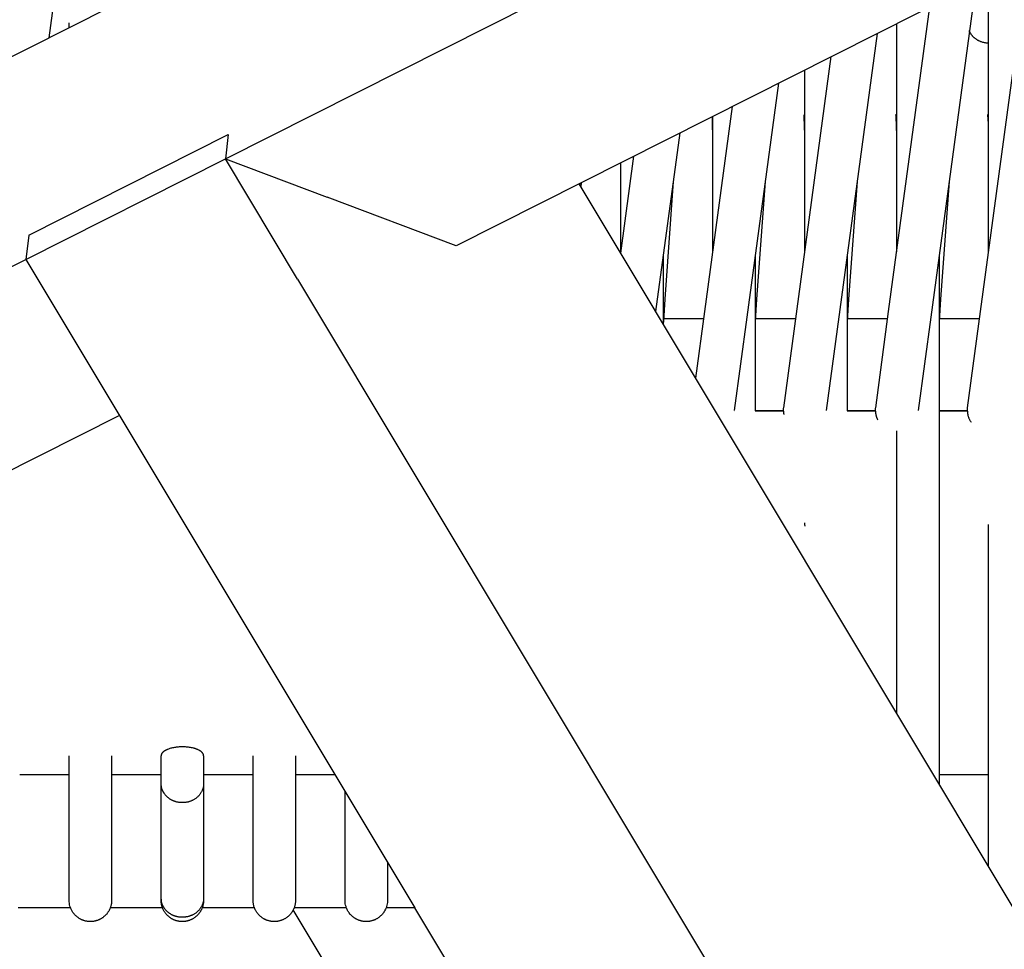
# Model space of a CAD drawing. Header units: millimetres. Extents: x 5000 to 6892, y 0 to 1693.
# Tile 39 of 49: x 5519 to 5658, y 1138 to 1269. Entities that reach past the tile are written whole.
import ezdxf

# ---------------------------------------------------------------- set-up
doc = ezdxf.new("R2010")
doc.units = ezdxf.units.MM
doc.layers.add('Make2D$Sichtbar$Kurven', color=7, linetype='Continuous', true_color=0x000000)

msp = doc.modelspace()

# ---------------------------------------------------------------- linework, layer by layer
at = {"layer": 'Make2D$Sichtbar$Kurven', "color": 18, "lineweight": -3, "true_color": 0x000000}
for points in [[(5531.78, 1331.99), (5522.95, 1266.47)], [(5392.31, 1200.63), (5641.98, 1326.47)], [(5547.9, 1249.36), (5672.05, 1311.93)], [(5729.03, 1311.93), (5580.52, 1237.08)], [(5654.67, 1227.76), (5661.43, 1277.86)], [(5653.98, 1274.11), (5647.62, 1226.97)], [(5655.81, 1236.2), (5655.81, 1271.55)], [(5641.67, 1227.76), (5647.48, 1270.83)], [(5525.81, 1267.92), (5525.81, 1268.6)], [(5642.81, 1236.2), (5642.81, 1268.48)], [(5640.03, 1267.08), (5632.84, 1213.79)], [(5655.81, 1265.7), (5655.73, 1265.71), (5655.64, 1265.71), (5655.56, 1265.72), (5655.48, 1265.72), (5655.39, 1265.73), (5655.31, 1265.75), (5655.22, 1265.76), (5655.14, 1265.78), (5655.06, 1265.8), (5654.97, 1265.82), (5654.89, 1265.85), (5654.81, 1265.88), (5654.73, 1265.91), (5654.64, 1265.94), (5654.56, 1265.97), (5654.48, 1266.01), (5654.42, 1266.04), (5654.36, 1266.07), (5654.3, 1266.1), (5654.25, 1266.14), (5654.19, 1266.17), (5654.14, 1266.21), (5654.08, 1266.24), (5654.03, 1266.28), (5653.98, 1266.32), (5653.92, 1266.36), (5653.87, 1266.4), (5653.83, 1266.44), (5653.78, 1266.48), (5653.73, 1266.53), (5653.68, 1266.57), (5653.64, 1266.61), (5653.6, 1266.66), (5653.55, 1266.71), (5653.51, 1266.75), (5653.47, 1266.8), (5653.43, 1266.85), (5653.39, 1266.9), (5653.36, 1266.95), (5653.32, 1267), (5653.29, 1267.05), (5653.25, 1267.1), (5653.22, 1267.16), (5653.19, 1267.21), (5653.16, 1267.27), (5653.13, 1267.32), (5653.1, 1267.37), (5653.08, 1267.43)], [(5626.84, 1214.18), (5633.53, 1263.8)], [(5629.81, 1236.2), (5629.81, 1261.93)], [(5626.08, 1260.05), (5621.62, 1226.97)], [(5615.67, 1227.76), (5619.58, 1256.77)], [(5616.81, 1252.68), (5616.79, 1254.18), (5616.75, 1255.1), (5616.73, 1255.33)], [(5616.81, 1236.2), (5616.81, 1255.37)], [(5629.81, 1252.61), (5629.79, 1254.18), (5629.74, 1255.1), (5629.72, 1255.43), (5629.71, 1255.59)], [(5642.81, 1252.52), (5642.79, 1254.18), (5642.74, 1255.1), (5642.72, 1255.43), (5642.71, 1255.54), (5642.7, 1255.61)], [(5655.81, 1252.52), (5655.79, 1254.18), (5655.74, 1255.1), (5655.72, 1255.43), (5655.71, 1255.54), (5655.7, 1255.61)], [(5612.13, 1253.02), (5608.73, 1227.79)], [(5520.09, 1238.56), (5548.3, 1252.78)], [(5548.3, 1252.78), (5547.9, 1249.36)], [(5519.68, 1235.14), (5547.9, 1249.36)], [(5558.1, 1232.34), (5547.9, 1249.36)], [(5547.9, 1249.36), (5562.31, 1243.93)], [(5603.79, 1236.03), (5605.64, 1249.74)], [(5603.81, 1236.21), (5603.81, 1248.82)], [(5598.2, 1245.99), (5598.16, 1245.42)], [(5611.21, 1246.15), (5610.01, 1229.5)], [(5624.21, 1246.16), (5623.01, 1229.5)], [(5637.21, 1246.16), (5636.01, 1229.5)], [(5650.21, 1246.17), (5649.01, 1229.5)], [(5725.87, 1032.51), (5597.9, 1245.84)], [(5598.19, 1245.99), (5598.12, 1245.48)], [(5580.52, 1237.08), (5562.31, 1243.93)], [(5520.09, 1238.56), (5519.68, 1235.14)], [(5179.37, 1063.61), (5363.82, 1156.58), (5392.31, 1170.94), (5519.68, 1235.14)], [(5519.68, 1235.14), (5574.67, 1143.47)], [(5609.81, 1235.8), (5609.81, 1225.99)], [(5622.81, 1235.8), (5622.81, 1213.74)], [(5635.81, 1235.8), (5635.81, 1213.74)], [(5648.81, 1235.8), (5648.81, 1164.97)], [(5558.1, 1232.34), (5657.21, 1067.11)], [(5610.01, 1229.5), (5609.82, 1226.43), (5609.81, 1226.1), (5609.81, 1226.1), (5609.81, 1226.1), (5609.81, 1226.1), (5609.81, 1226.1)], [(5623.01, 1229.5), (5622.82, 1226.43), (5622.81, 1226.1), (5622.81, 1226.1), (5622.81, 1226.1), (5622.81, 1226.1), (5622.81, 1226.1)], [(5636.01, 1229.5), (5635.82, 1226.43), (5635.81, 1226.1)], [(5649.01, 1229.5), (5648.82, 1226.43), (5648.81, 1226.1)], [(5609.81, 1226.8), (5615.54, 1226.8)], [(5614.4, 1218.33), (5615.67, 1227.76)], [(5621.62, 1226.97), (5619.85, 1213.79)], [(5622.81, 1226.8), (5628.54, 1226.8)], [(5635.81, 1226.8), (5641.54, 1226.8)], [(5639.84, 1214.18), (5641.67, 1227.76)], [(5647.62, 1226.97), (5645.84, 1213.79)], [(5648.81, 1226.8), (5654.55, 1226.8)], [(5652.84, 1214.18), (5654.67, 1227.76)], [(5626.81, 1213.68), (5626.81, 1213.78), (5626.82, 1213.89), (5626.82, 1214), (5626.83, 1214.11)], [(5639.81, 1213.68), (5639.81, 1213.78), (5639.82, 1213.89), (5639.82, 1214), (5639.83, 1214.11)], [(5652.81, 1213.68), (5652.81, 1213.78), (5652.82, 1213.89), (5652.82, 1214), (5652.83, 1214.11)], [(5532.91, 1213.09), (5475.86, 1184.33)], [(5619.81, 1213.68), (5619.81, 1213.68)], [(5622.81, 1213.79), (5626.81, 1213.79)], [(5622.81, 1213.74), (5626.81, 1213.74)], [(5626.81, 1213.68), (5626.81, 1213.62), (5626.82, 1213.56), (5626.82, 1213.5), (5626.82, 1213.44), (5626.83, 1213.38), (5626.84, 1213.33), (5626.85, 1213.27), (5626.86, 1213.21)], [(5635.81, 1213.79), (5639.81, 1213.79)], [(5635.81, 1213.74), (5639.81, 1213.74)], [(5639.81, 1213.68), (5639.81, 1213.62), (5639.82, 1213.56), (5639.82, 1213.5), (5639.82, 1213.44), (5639.83, 1213.38), (5639.84, 1213.33), (5639.85, 1213.27), (5639.86, 1213.21)], [(5639.86, 1213.21), (5639.87, 1213.16), (5639.88, 1213.11), (5639.89, 1213.06), (5639.9, 1213.02), (5639.92, 1212.97), (5639.93, 1212.92), (5639.94, 1212.87), (5639.96, 1212.82), (5639.98, 1212.78), (5640, 1212.73), (5640.02, 1212.68), (5640.04, 1212.64), (5640.06, 1212.59), (5640.08, 1212.54), (5640.1, 1212.5), (5640.13, 1212.45)], [(5648.81, 1213.79), (5652.81, 1213.79)], [(5648.81, 1213.74), (5652.81, 1213.74)], [(5652.81, 1213.68), (5652.81, 1213.62), (5652.82, 1213.56), (5652.82, 1213.5), (5652.82, 1213.44), (5652.83, 1213.38), (5652.84, 1213.33), (5652.85, 1213.27), (5652.86, 1213.21)], [(5652.86, 1213.21), (5652.87, 1213.14), (5652.89, 1213.07), (5652.91, 1213), (5652.93, 1212.93), (5652.95, 1212.86), (5652.97, 1212.79), (5653, 1212.73), (5653.03, 1212.66), (5653.06, 1212.59), (5653.09, 1212.53), (5653.12, 1212.46), (5653.16, 1212.4), (5653.2, 1212.33), (5653.23, 1212.27), (5653.28, 1212.21), (5653.32, 1212.15)], [(5642.81, 1170.97), (5642.81, 1210.92)], [(5629.86, 1197.44), (5629.85, 1197.5), (5629.84, 1197.56), (5629.83, 1197.62), (5629.82, 1197.68), (5629.82, 1197.74), (5629.82, 1197.8), (5629.81, 1197.86), (5629.81, 1197.92)], [(5655.81, 1164.96), (5655.81, 1197.68)], [(5655.81, 1197.68), (5655.81, 1197.68)], [(5539.25, 1165.64), (5539.22, 1165.62), (5539.19, 1165.6), (5539.17, 1165.58), (5539.14, 1165.56), (5539.12, 1165.54), (5539.1, 1165.52), (5539.08, 1165.5), (5539.06, 1165.48), (5539.04, 1165.46), (5539.02, 1165.44), (5539, 1165.42), (5538.98, 1165.4), (5538.96, 1165.38), (5538.95, 1165.36), (5538.93, 1165.34), (5538.92, 1165.32), (5538.91, 1165.3), (5538.89, 1165.28), (5538.88, 1165.26), (5538.87, 1165.24), (5538.86, 1165.22), (5538.86, 1165.21), (5538.85, 1165.2), (5538.85, 1165.19), (5538.85, 1165.18), (5538.84, 1165.17), (5538.84, 1165.16), (5538.83, 1165.15), (5538.83, 1165.14), (5538.83, 1165.12), (5538.83, 1165.11), (5538.82, 1165.1), (5538.82, 1165.09), (5538.82, 1165.08), (5538.82, 1165.07), (5538.82, 1165.06), (5538.82, 1165.05), (5538.81, 1165.04), (5538.81, 1165.03), (5538.81, 1165.02), (5538.81, 1165.01), (5538.81, 1165), (5538.81, 1164.99)], [(5544.81, 1164.99), (5544.81, 1165), (5544.81, 1165.01), (5544.81, 1165.02), (5544.81, 1165.03), (5544.81, 1165.04), (5544.81, 1165.05), (5544.81, 1165.06), (5544.81, 1165.07), (5544.8, 1165.08), (5544.8, 1165.09), (5544.8, 1165.1), (5544.8, 1165.11), (5544.8, 1165.12), (5544.79, 1165.13), (5544.79, 1165.14), (5544.79, 1165.15), (5544.78, 1165.16), (5544.78, 1165.18), (5544.77, 1165.2), (5544.76, 1165.22), (5544.75, 1165.24), (5544.74, 1165.26), (5544.73, 1165.28), (5544.72, 1165.3), (5544.71, 1165.32), (5544.69, 1165.34), (5544.68, 1165.36), (5544.67, 1165.38), (5544.65, 1165.39), (5544.63, 1165.41), (5544.62, 1165.43), (5544.6, 1165.45), (5544.58, 1165.47), (5544.56, 1165.49), (5544.55, 1165.5), (5544.53, 1165.52), (5544.51, 1165.54), (5544.48, 1165.56), (5544.46, 1165.57), (5544.44, 1165.59), (5544.42, 1165.61), (5544.39, 1165.63), (5544.34, 1165.66), (5544.29, 1165.69), (5544.23, 1165.73), (5544.18, 1165.76), (5544.12, 1165.79), (5544.05, 1165.82), (5543.99, 1165.85), (5543.92, 1165.88), (5543.85, 1165.91), (5543.77, 1165.93), (5543.7, 1165.96), (5543.62, 1165.99), (5543.54, 1166.01), (5543.46, 1166.03), (5543.37, 1166.06), (5543.24, 1166.09), (5543.1, 1166.12), (5542.96, 1166.14), (5542.82, 1166.17), (5542.68, 1166.18), (5542.54, 1166.2), (5542.39, 1166.21), (5542.25, 1166.22), (5542.1, 1166.23), (5541.96, 1166.24), (5541.81, 1166.24), (5541.67, 1166.24), (5541.53, 1166.23), (5541.38, 1166.23), (5541.24, 1166.21), (5541.1, 1166.2), (5540.96, 1166.19), (5540.82, 1166.17), (5540.69, 1166.15), (5540.56, 1166.12), (5540.43, 1166.1), (5540.3, 1166.07), (5540.18, 1166.04), (5540.06, 1166), (5539.94, 1165.97), (5539.83, 1165.93), (5539.72, 1165.88), (5539.67, 1165.86), (5539.61, 1165.84), (5539.56, 1165.82), (5539.51, 1165.79), (5539.47, 1165.77), (5539.42, 1165.74), (5539.38, 1165.72), (5539.33, 1165.69), (5539.29, 1165.66), (5539.25, 1165.64)], [(5525.81, 1161.04), (5525.81, 1164.99)], [(5531.81, 1164.99), (5531.81, 1161.04)], [(5538.81, 1161.04), (5538.81, 1164.99)], [(5544.81, 1164.99), (5544.81, 1161.05)], [(5551.81, 1161.04), (5551.81, 1164.99)], [(5557.81, 1164.99), (5557.81, 1161.05)], [(5648.81, 1164.97), (5648.81, 1161.06)], [(5655.81, 1161.07), (5655.81, 1164.96)], [(5518.81, 1162.33), (5525.81, 1162.33)], [(5531.81, 1162.33), (5538.81, 1162.33)], [(5544.81, 1162.33), (5551.81, 1162.33)], [(5557.81, 1162.33), (5563.36, 1162.33)], [(5648.81, 1162.33), (5655.81, 1162.33)], [(5655.81, 1149.3), (5655.81, 1161.07)], [(5525.81, 1144.84), (5525.81, 1161.04)], [(5531.81, 1161.04), (5531.81, 1144.85)], [(5539.25, 1159.64), (5539.22, 1159.68), (5539.2, 1159.72), (5539.17, 1159.77), (5539.15, 1159.81), (5539.12, 1159.85), (5539.1, 1159.89), (5539.08, 1159.94), (5539.06, 1159.98), (5539.04, 1160.02), (5539.02, 1160.06), (5539, 1160.11), (5538.98, 1160.15), (5538.96, 1160.19), (5538.95, 1160.24), (5538.93, 1160.28), (5538.92, 1160.33), (5538.91, 1160.37), (5538.89, 1160.41), (5538.88, 1160.46), (5538.87, 1160.5), (5538.86, 1160.55), (5538.85, 1160.59), (5538.85, 1160.64), (5538.84, 1160.68), (5538.83, 1160.73), (5538.83, 1160.77), (5538.82, 1160.82), (5538.82, 1160.86), (5538.82, 1160.91), (5538.81, 1160.95), (5538.81, 1161), (5538.81, 1161.04)], [(5538.81, 1144.84), (5538.81, 1161.04)], [(5544.81, 1161.05), (5544.81, 1161), (5544.81, 1160.96), (5544.81, 1160.92), (5544.81, 1160.88), (5544.8, 1160.83), (5544.8, 1160.79), (5544.79, 1160.71), (5544.78, 1160.62), (5544.76, 1160.54), (5544.74, 1160.46), (5544.72, 1160.37), (5544.69, 1160.29), (5544.67, 1160.21), (5544.63, 1160.13), (5544.6, 1160.05), (5544.57, 1159.97), (5544.53, 1159.89), (5544.48, 1159.82), (5544.44, 1159.74), (5544.39, 1159.67), (5544.34, 1159.59), (5544.29, 1159.52), (5544.24, 1159.45), (5544.18, 1159.38), (5544.12, 1159.32), (5544.05, 1159.25), (5543.99, 1159.19), (5543.92, 1159.12), (5543.85, 1159.06), (5543.78, 1159), (5543.7, 1158.95), (5543.62, 1158.89), (5543.54, 1158.84), (5543.46, 1158.79), (5543.37, 1158.74), (5543.3, 1158.7), (5543.24, 1158.67), (5543.17, 1158.64), (5543.1, 1158.61), (5543.03, 1158.58), (5542.96, 1158.55), (5542.89, 1158.53), (5542.82, 1158.5), (5542.75, 1158.48), (5542.68, 1158.46), (5542.61, 1158.44), (5542.54, 1158.43), (5542.47, 1158.41), (5542.39, 1158.4), (5542.32, 1158.39), (5542.25, 1158.37), (5542.18, 1158.37), (5542.11, 1158.36), (5542.03, 1158.35), (5541.96, 1158.35), (5541.89, 1158.35), (5541.82, 1158.35), (5541.74, 1158.35), (5541.67, 1158.35), (5541.6, 1158.35), (5541.53, 1158.36), (5541.46, 1158.37), (5541.38, 1158.37), (5541.31, 1158.38), (5541.24, 1158.4), (5541.17, 1158.41), (5541.1, 1158.42), (5541.03, 1158.44), (5540.96, 1158.46), (5540.89, 1158.48), (5540.83, 1158.5), (5540.76, 1158.52), (5540.69, 1158.54), (5540.62, 1158.57), (5540.56, 1158.59), (5540.49, 1158.62), (5540.43, 1158.65), (5540.36, 1158.68), (5540.3, 1158.71), (5540.24, 1158.75), (5540.18, 1158.78), (5540.12, 1158.82), (5540.06, 1158.86), (5540, 1158.89), (5539.94, 1158.93), (5539.88, 1158.98), (5539.83, 1159.02), (5539.77, 1159.06), (5539.72, 1159.11), (5539.67, 1159.16), (5539.62, 1159.21), (5539.56, 1159.26), (5539.52, 1159.31), (5539.47, 1159.36), (5539.42, 1159.41), (5539.38, 1159.47), (5539.33, 1159.53), (5539.29, 1159.58), (5539.25, 1159.64)], [(5544.81, 1161.05), (5544.81, 1144.85)], [(5551.81, 1144.84), (5551.81, 1161.04)], [(5557.81, 1161.05), (5557.81, 1144.84)], [(5564.81, 1144.84), (5564.81, 1159.91)], [(5648.81, 1161.06), (5648.81, 1160.97)], [(5570.81, 1149.9), (5570.81, 1144.84)], [(5526.46, 1142.68), (5526.34, 1142.84), (5526.23, 1143.01), (5526.13, 1143.19), (5526.05, 1143.37), (5525.98, 1143.55), (5525.92, 1143.74), (5525.87, 1143.93), (5525.84, 1144.12), (5525.82, 1144.31), (5525.81, 1144.5), (5525.81, 1144.54), (5525.81, 1144.84)], [(5531.81, 1144.54), (5531.81, 1144.54), (5531.81, 1144.54), (5531.81, 1144.46), (5531.81, 1144.38), (5531.8, 1144.29), (5531.79, 1144.19), (5531.78, 1144.12), (5531.77, 1144.05), (5531.76, 1143.98), (5531.75, 1143.91), (5531.73, 1143.84), (5531.71, 1143.77), (5531.69, 1143.7), (5531.67, 1143.63), (5531.65, 1143.56), (5531.62, 1143.49), (5531.6, 1143.43), (5531.57, 1143.36), (5531.54, 1143.29), (5531.51, 1143.23), (5531.48, 1143.16), (5531.44, 1143.1), (5531.41, 1143.03), (5531.37, 1142.97), (5531.33, 1142.91), (5531.29, 1142.85), (5531.25, 1142.79), (5531.2, 1142.73), (5531.16, 1142.67), (5531.11, 1142.61), (5531.06, 1142.55), (5531.01, 1142.5), (5530.96, 1142.44), (5530.9, 1142.39), (5530.85, 1142.34), (5530.79, 1142.29), (5530.73, 1142.24), (5530.67, 1142.19), (5530.61, 1142.14), (5530.55, 1142.09), (5530.49, 1142.05), (5530.42, 1142.01), (5530.36, 1141.97), (5530.29, 1141.93), (5530.23, 1141.89), (5530.16, 1141.86), (5530.1, 1141.83), (5530.03, 1141.8), (5529.96, 1141.77), (5529.89, 1141.74), (5529.82, 1141.71), (5529.75, 1141.69), (5529.68, 1141.67), (5529.61, 1141.65), (5529.54, 1141.63), (5529.47, 1141.61), (5529.4, 1141.6), (5529.33, 1141.58), (5529.26, 1141.57), (5529.18, 1141.56), (5529.11, 1141.55), (5529.04, 1141.55), (5528.97, 1141.54), (5528.9, 1141.54), (5528.82, 1141.54), (5528.75, 1141.54), (5528.68, 1141.54), (5528.61, 1141.55), (5528.54, 1141.55), (5528.47, 1141.56), (5528.39, 1141.57), (5528.32, 1141.58), (5528.25, 1141.59), (5528.18, 1141.61), (5528.11, 1141.62), (5528.04, 1141.64), (5527.97, 1141.66), (5527.9, 1141.68), (5527.83, 1141.7), (5527.77, 1141.73), (5527.7, 1141.75), (5527.63, 1141.78), (5527.56, 1141.81), (5527.5, 1141.84), (5527.43, 1141.87), (5527.37, 1141.91), (5527.31, 1141.94), (5527.24, 1141.98), (5527.18, 1142.02), (5527.12, 1142.06), (5527.06, 1142.1), (5527, 1142.15), (5526.94, 1142.19), (5526.88, 1142.24), (5526.83, 1142.29), (5526.77, 1142.34), (5526.72, 1142.39), (5526.66, 1142.45), (5526.61, 1142.5), (5526.56, 1142.56), (5526.51, 1142.62), (5526.46, 1142.68)], [(5531.81, 1144.85), (5531.81, 1144.55), (5531.81, 1144.54), (5531.81, 1144.54)], [(5538.81, 1144.54), (5538.81, 1144.84)], [(5539.25, 1143.44), (5539.22, 1143.48), (5539.2, 1143.52), (5539.17, 1143.57), (5539.15, 1143.61), (5539.12, 1143.65), (5539.1, 1143.69), (5539.08, 1143.74), (5539.06, 1143.78), (5539.04, 1143.82), (5539.02, 1143.86), (5539, 1143.91), (5538.98, 1143.95), (5538.96, 1143.99), (5538.95, 1144.04), (5538.93, 1144.08), (5538.92, 1144.13), (5538.91, 1144.17), (5538.89, 1144.21), (5538.88, 1144.26), (5538.87, 1144.3), (5538.86, 1144.35), (5538.85, 1144.39), (5538.85, 1144.44), (5538.84, 1144.48), (5538.83, 1144.53), (5538.83, 1144.57), (5538.82, 1144.62), (5538.82, 1144.66), (5538.82, 1144.71), (5538.81, 1144.75), (5538.81, 1144.8), (5538.81, 1144.84)], [(5538.82, 1144.69), (5538.82, 1144.68), (5538.81, 1144.54)], [(5539.25, 1142.98), (5539.2, 1143.07), (5539.15, 1143.16), (5539.1, 1143.25), (5539.06, 1143.34), (5539.02, 1143.43), (5538.99, 1143.53), (5538.96, 1143.62), (5538.93, 1143.72), (5538.9, 1143.81), (5538.88, 1143.91), (5538.86, 1144), (5538.84, 1144.1), (5538.83, 1144.2), (5538.82, 1144.29), (5538.82, 1144.39), (5538.81, 1144.49), (5538.81, 1144.54)], [(5544.81, 1144.85), (5544.81, 1144.8), (5544.81, 1144.76), (5544.81, 1144.72), (5544.81, 1144.68), (5544.8, 1144.63), (5544.8, 1144.59), (5544.79, 1144.51), (5544.78, 1144.42), (5544.76, 1144.34), (5544.74, 1144.26), (5544.72, 1144.17), (5544.69, 1144.09), (5544.67, 1144.01), (5544.63, 1143.93), (5544.6, 1143.85), (5544.57, 1143.77), (5544.53, 1143.69), (5544.48, 1143.62), (5544.44, 1143.54), (5544.39, 1143.47), (5544.34, 1143.39), (5544.29, 1143.32), (5544.24, 1143.25), (5544.18, 1143.18), (5544.12, 1143.12), (5544.05, 1143.05), (5543.99, 1142.99), (5543.92, 1142.92), (5543.85, 1142.86), (5543.78, 1142.8), (5543.7, 1142.75), (5543.62, 1142.69), (5543.54, 1142.64), (5543.46, 1142.59), (5543.37, 1142.54), (5543.3, 1142.5), (5543.24, 1142.47), (5543.17, 1142.44), (5543.1, 1142.41), (5543.03, 1142.38), (5542.96, 1142.35), (5542.89, 1142.33), (5542.82, 1142.3), (5542.75, 1142.28), (5542.68, 1142.26), (5542.61, 1142.24), (5542.54, 1142.23), (5542.47, 1142.21), (5542.39, 1142.2), (5542.32, 1142.19), (5542.25, 1142.17), (5542.18, 1142.17), (5542.11, 1142.16), (5542.03, 1142.15), (5541.96, 1142.15), (5541.89, 1142.15), (5541.82, 1142.15), (5541.74, 1142.15), (5541.67, 1142.15), (5541.6, 1142.15), (5541.53, 1142.16), (5541.46, 1142.17), (5541.38, 1142.17), (5541.31, 1142.18), (5541.24, 1142.2), (5541.17, 1142.21), (5541.1, 1142.22), (5541.03, 1142.24), (5540.96, 1142.26), (5540.89, 1142.28), (5540.83, 1142.3), (5540.76, 1142.32), (5540.69, 1142.34), (5540.62, 1142.37), (5540.56, 1142.39), (5540.49, 1142.42), (5540.43, 1142.45), (5540.36, 1142.48), (5540.3, 1142.51), (5540.24, 1142.55), (5540.18, 1142.58), (5540.12, 1142.62), (5540.06, 1142.66), (5540, 1142.69), (5539.94, 1142.73), (5539.88, 1142.78), (5539.83, 1142.82), (5539.77, 1142.86), (5539.72, 1142.91), (5539.67, 1142.96), (5539.62, 1143.01), (5539.56, 1143.06), (5539.52, 1143.11), (5539.47, 1143.16), (5539.42, 1143.21), (5539.38, 1143.27), (5539.33, 1143.33), (5539.29, 1143.38), (5539.25, 1143.44)], [(5544.81, 1144.54), (5544.81, 1144.4), (5544.79, 1144.21), (5544.77, 1144.02), (5544.73, 1143.83), (5544.71, 1143.76), (5544.69, 1143.69), (5544.67, 1143.62), (5544.65, 1143.55), (5544.62, 1143.49), (5544.59, 1143.42), (5544.57, 1143.35), (5544.54, 1143.29), (5544.51, 1143.22), (5544.47, 1143.16), (5544.44, 1143.09), (5544.4, 1143.03), (5544.37, 1142.97), (5544.33, 1142.91), (5544.29, 1142.84), (5544.25, 1142.78), (5544.2, 1142.73), (5544.16, 1142.67), (5544.11, 1142.61), (5544.06, 1142.56), (5544.01, 1142.5), (5543.96, 1142.45), (5543.91, 1142.39), (5543.86, 1142.34), (5543.8, 1142.29), (5543.74, 1142.24), (5543.68, 1142.2), (5543.62, 1142.15), (5543.56, 1142.1), (5543.5, 1142.06), (5543.44, 1142.02), (5543.37, 1141.98), (5543.3, 1141.94), (5543.24, 1141.9), (5543.17, 1141.86), (5543.1, 1141.83), (5543.03, 1141.8), (5542.96, 1141.77), (5542.89, 1141.74), (5542.82, 1141.71), (5542.75, 1141.69), (5542.68, 1141.67), (5542.61, 1141.65), (5542.54, 1141.63), (5542.47, 1141.61), (5542.39, 1141.6), (5542.32, 1141.58), (5542.25, 1141.57), (5542.18, 1141.56), (5542.11, 1141.55), (5542.03, 1141.55), (5541.96, 1141.54), (5541.89, 1141.54), (5541.82, 1141.54), (5541.74, 1141.54), (5541.67, 1141.54), (5541.6, 1141.55), (5541.53, 1141.55), (5541.46, 1141.56), (5541.38, 1141.57), (5541.31, 1141.58), (5541.24, 1141.59), (5541.17, 1141.61), (5541.1, 1141.63), (5541.03, 1141.64), (5540.96, 1141.66), (5540.89, 1141.68), (5540.83, 1141.71), (5540.76, 1141.73), (5540.69, 1141.76), (5540.62, 1141.78), (5540.56, 1141.81), (5540.49, 1141.85), (5540.43, 1141.88), (5540.36, 1141.91), (5540.3, 1141.95), (5540.24, 1141.98), (5540.18, 1142.02), (5540.12, 1142.06), (5540.06, 1142.11), (5540, 1142.15), (5539.94, 1142.19), (5539.88, 1142.24), (5539.83, 1142.29), (5539.77, 1142.34), (5539.72, 1142.39), (5539.67, 1142.44), (5539.62, 1142.5), (5539.56, 1142.55), (5539.52, 1142.61), (5539.47, 1142.67), (5539.42, 1142.73), (5539.38, 1142.79), (5539.33, 1142.85), (5539.29, 1142.92), (5539.25, 1142.98)], [(5544.81, 1144.85), (5544.81, 1144.54)], [(5551.81, 1144.54), (5551.81, 1144.84)], [(5552.08, 1143.31), (5552.05, 1143.38), (5552.02, 1143.45), (5551.99, 1143.52), (5551.97, 1143.59), (5551.94, 1143.66), (5551.92, 1143.74), (5551.9, 1143.81), (5551.88, 1143.89), (5551.86, 1143.98), (5551.85, 1144.08), (5551.83, 1144.18), (5551.82, 1144.28), (5551.82, 1144.37), (5551.81, 1144.47), (5551.81, 1144.54)], [(5557.81, 1144.54), (5557.81, 1144.48), (5557.81, 1144.42), (5557.8, 1144.32), (5557.8, 1144.22), (5557.78, 1144.13), (5557.77, 1144.03), (5557.75, 1143.94), (5557.73, 1143.84), (5557.71, 1143.75), (5557.68, 1143.66), (5557.65, 1143.57), (5557.62, 1143.48), (5557.59, 1143.41), (5557.56, 1143.34), (5557.53, 1143.28), (5557.5, 1143.21), (5557.47, 1143.15), (5557.44, 1143.08), (5557.4, 1143.02), (5557.36, 1142.96), (5557.32, 1142.9), (5557.28, 1142.84), (5557.24, 1142.78), (5557.2, 1142.72), (5557.15, 1142.66), (5557.11, 1142.61), (5557.06, 1142.55), (5557.01, 1142.5), (5556.96, 1142.45), (5556.91, 1142.39), (5556.86, 1142.34), (5556.8, 1142.29), (5556.75, 1142.25), (5556.69, 1142.2), (5556.63, 1142.15), (5556.57, 1142.11), (5556.51, 1142.06), (5556.45, 1142.02), (5556.38, 1141.98), (5556.32, 1141.94), (5556.25, 1141.91), (5556.18, 1141.87), (5556.11, 1141.84), (5556.04, 1141.8), (5555.97, 1141.77), (5555.9, 1141.74), (5555.83, 1141.72), (5555.76, 1141.69), (5555.68, 1141.67), (5555.61, 1141.65), (5555.54, 1141.63), (5555.47, 1141.61), (5555.39, 1141.6), (5555.32, 1141.58), (5555.25, 1141.57), (5555.17, 1141.56), (5555.1, 1141.55), (5555.03, 1141.55), (5554.95, 1141.54), (5554.88, 1141.54), (5554.81, 1141.54), (5554.74, 1141.54), (5554.66, 1141.54), (5554.59, 1141.55), (5554.52, 1141.55), (5554.45, 1141.56), (5554.37, 1141.57), (5554.3, 1141.58), (5554.23, 1141.6), (5554.16, 1141.61), (5554.09, 1141.63), (5554.02, 1141.65), (5553.95, 1141.67), (5553.88, 1141.69), (5553.82, 1141.71), (5553.75, 1141.73), (5553.68, 1141.76), (5553.61, 1141.79), (5553.55, 1141.82), (5553.48, 1141.85), (5553.42, 1141.88), (5553.36, 1141.92), (5553.29, 1141.95), (5553.23, 1141.99), (5553.17, 1142.03), (5553.11, 1142.07), (5553.05, 1142.11), (5552.99, 1142.15), (5552.94, 1142.2), (5552.88, 1142.24), (5552.82, 1142.29), (5552.77, 1142.34), (5552.72, 1142.39), (5552.67, 1142.44), (5552.61, 1142.5), (5552.57, 1142.55), (5552.52, 1142.61), (5552.47, 1142.66), (5552.42, 1142.72), (5552.38, 1142.78), (5552.34, 1142.84), (5552.3, 1142.91), (5552.26, 1142.97), (5552.22, 1143.04), (5552.18, 1143.1), (5552.14, 1143.17), (5552.11, 1143.24), (5552.08, 1143.31)], [(5557.81, 1144.84), (5557.81, 1144.54)], [(5564.95, 1143.66), (5564.89, 1143.85), (5564.85, 1144.05), (5564.83, 1144.25), (5564.81, 1144.45), (5564.81, 1144.54), (5564.81, 1144.54), (5564.81, 1144.64), (5564.81, 1144.84)], [(5570.81, 1144.54), (5570.81, 1144.43), (5570.8, 1144.24), (5570.77, 1144.05), (5570.73, 1143.86), (5570.68, 1143.67), (5570.62, 1143.49), (5570.55, 1143.31), (5570.46, 1143.14), (5570.43, 1143.07), (5570.39, 1143.01), (5570.36, 1142.95), (5570.32, 1142.89), (5570.28, 1142.83), (5570.24, 1142.77), (5570.19, 1142.71), (5570.15, 1142.66), (5570.1, 1142.6), (5570.05, 1142.55), (5570.01, 1142.49), (5569.96, 1142.44), (5569.9, 1142.39), (5569.85, 1142.34), (5569.8, 1142.29), (5569.74, 1142.24), (5569.69, 1142.2), (5569.63, 1142.15), (5569.57, 1142.11), (5569.51, 1142.06), (5569.45, 1142.02), (5569.38, 1141.98), (5569.32, 1141.95), (5569.26, 1141.91), (5569.19, 1141.87), (5569.12, 1141.84), (5569.05, 1141.81), (5568.98, 1141.78), (5568.91, 1141.75), (5568.84, 1141.72), (5568.77, 1141.7), (5568.7, 1141.67), (5568.62, 1141.65), (5568.55, 1141.63), (5568.47, 1141.61), (5568.4, 1141.6), (5568.32, 1141.58), (5568.25, 1141.57), (5568.17, 1141.56), (5568.1, 1141.55), (5568.03, 1141.55), (5567.95, 1141.54), (5567.88, 1141.54), (5567.8, 1141.54), (5567.73, 1141.54), (5567.66, 1141.54), (5567.58, 1141.55), (5567.51, 1141.55), (5567.44, 1141.56), (5567.37, 1141.57), (5567.29, 1141.58), (5567.22, 1141.6), (5567.15, 1141.61), (5567.08, 1141.63), (5567.01, 1141.65), (5566.94, 1141.67), (5566.87, 1141.69), (5566.8, 1141.71), (5566.74, 1141.74), (5566.67, 1141.77), (5566.6, 1141.79), (5566.54, 1141.82), (5566.47, 1141.86), (5566.41, 1141.89), (5566.35, 1141.92), (5566.28, 1141.96), (5566.22, 1142), (5566.16, 1142.03), (5566.1, 1142.07), (5566.04, 1142.12), (5565.99, 1142.16), (5565.93, 1142.2), (5565.87, 1142.25), (5565.82, 1142.3), (5565.76, 1142.35), (5565.71, 1142.4), (5565.66, 1142.45), (5565.61, 1142.5), (5565.56, 1142.55), (5565.51, 1142.61), (5565.47, 1142.67), (5565.42, 1142.72), (5565.38, 1142.78), (5565.34, 1142.84), (5565.3, 1142.91), (5565.26, 1142.97), (5565.22, 1143.03), (5565.18, 1143.1), (5565.15, 1143.16), (5565.11, 1143.23), (5565.08, 1143.3), (5565.05, 1143.37), (5565.02, 1143.44), (5564.99, 1143.51), (5564.97, 1143.58), (5564.95, 1143.66)], [(5570.81, 1144.84), (5570.81, 1144.54)], [(5526.01, 1143.47), (5518.61, 1143.47)], [(5539.01, 1143.47), (5531.61, 1143.47)], [(5552.01, 1143.47), (5544.61, 1143.47)], [(5579.73, 1106.17), (5557.5, 1143.21)], [(5565.01, 1143.47), (5557.61, 1143.47)], [(5574.67, 1143.47), (5570.61, 1143.47)], [(5604.55, 1093.66), (5574.67, 1143.47)]]:
    msp.add_lwpolyline(points, dxfattribs=at)

doc.saveas('drawing.dxf')
